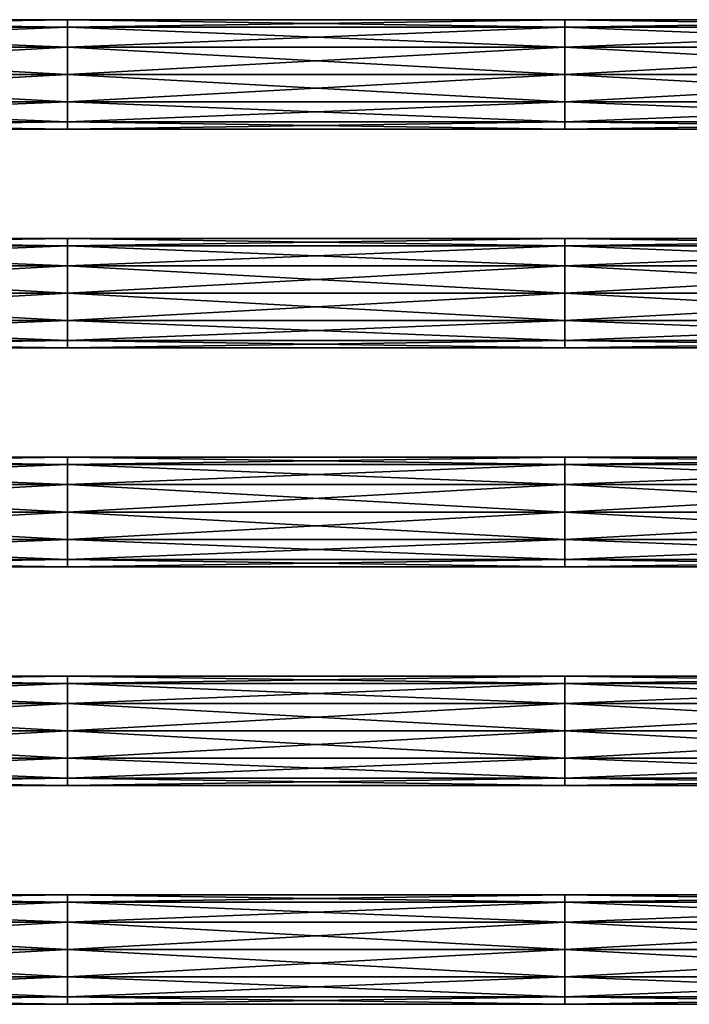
# Model space of a CAD drawing. Extents: x -252 to 252, y -10 to 685.
# Tile 225 of 256: x -20 to 115, y 180 to 378. Entities that reach past the tile are written whole.
import ezdxf

# ---------------------------------------------------------------- set-up
doc = ezdxf.new("R2010")
doc.units = 0
doc.header["$LTSCALE"] = 65.369103
for name, color, linetype in [('3915', 7, 'CONTINUOUS'), ('3916', 7, 'CONTINUOUS'), ('3917', 7, 'CONTINUOUS'), ('3918', 7, 'CONTINUOUS'), ('3919', 7, 'CONTINUOUS'), ('3920', 7, 'CONTINUOUS'), ('3921', 7, 'CONTINUOUS'), ('3922', 7, 'CONTINUOUS'), ('3923', 7, 'CONTINUOUS'), ('3924', 7, 'CONTINUOUS')]:
    doc.layers.add(name, color=color, linetype=linetype)

msp = doc.modelspace()

# ---------------------------------------------------------------- linework, layer by layer
at = {"layer": '3915', "color": 7, "linetype": 'CONTINUOUS'}
for points in [[(-110, 201.03, 5.5), (-9.9, 201.03, 5.5), (-9.9, 202.5), (-110, 201.03, 5.5)], [(-110, 202.5), (-9.9, 202.5), (-9.9, 201.03, -5.5), (-110, 202.5)], [(-110, 202.5), (-110, 201.03, 5.5), (-9.9, 202.5), (-110, 202.5)], [(-110, 201.03, -5.5), (-110, 202.5), (-9.9, 201.03, -5.5), (-110, 201.03, -5.5)], [(90.2, 202.5), (90.2, 201.03, -5.5), (-9.9, 202.5), (90.2, 202.5)], [(90.2, 201.03, 5.5), (90.2, 202.5), (-9.9, 201.03, 5.5), (90.2, 201.03, 5.5)], [(-9.9, 201.03, 5.5), (90.2, 202.5), (-9.9, 202.5), (-9.9, 201.03, 5.5)], [(-9.9, 202.5), (90.2, 201.03, -5.5), (-9.9, 201.03, -5.5), (-9.9, 202.5)], [(190.3, 201.03, 5.5), (190.3, 202.5), (90.2, 201.03, 5.5), (190.3, 201.03, 5.5)], [(190.3, 202.5), (190.3, 201.03, -5.5), (90.2, 202.5), (190.3, 202.5)], [(90.2, 201.03, 5.5), (190.3, 202.5), (90.2, 202.5), (90.2, 201.03, 5.5)], [(90.2, 202.5), (190.3, 201.03, -5.5), (90.2, 201.03, -5.5), (90.2, 202.5)], [(-110, 197, 9.53), (-9.9, 197, 9.53), (-9.9, 201.03, 5.5), (-110, 197, 9.53)], [(-110, 201.03, 5.5), (-110, 197, 9.53), (-9.9, 201.03, 5.5), (-110, 201.03, 5.5)], [(-110, 201.03, -5.5), (-9.9, 201.03, -5.5), (-9.9, 197, -9.53), (-110, 201.03, -5.5)], [(-110, 197, -9.53), (-110, 201.03, -5.5), (-9.9, 197, -9.53), (-110, 197, -9.53)], [(-9.9, 197, 9.53), (90.2, 201.03, 5.5), (-9.9, 201.03, 5.5), (-9.9, 197, 9.53)], [(90.2, 197, 9.53), (90.2, 201.03, 5.5), (-9.9, 197, 9.53), (90.2, 197, 9.53)], [(90.2, 201.03, -5.5), (90.2, 197, -9.53), (-9.9, 201.03, -5.5), (90.2, 201.03, -5.5)], [(-9.9, 201.03, -5.5), (90.2, 197, -9.53), (-9.9, 197, -9.53), (-9.9, 201.03, -5.5)], [(90.2, 201.03, -5.5), (190.3, 197, -9.53), (90.2, 197, -9.53), (90.2, 201.03, -5.5)], [(90.2, 197, 9.53), (190.3, 201.03, 5.5), (90.2, 201.03, 5.5), (90.2, 197, 9.53)], [(190.3, 201.03, -5.5), (190.3, 197, -9.53), (90.2, 201.03, -5.5), (190.3, 201.03, -5.5)], [(190.3, 197, 9.53), (190.3, 201.03, 5.5), (90.2, 197, 9.53), (190.3, 197, 9.53)], [(-110, 191.5, 11), (-9.9, 191.5, 11), (-9.9, 197, 9.53), (-110, 191.5, 11)], [(-110, 197, 9.53), (-110, 191.5, 11), (-9.9, 197, 9.53), (-110, 197, 9.53)], [(-9.9, 191.5, -11), (-110, 197, -9.53), (-9.9, 197, -9.53), (-9.9, 191.5, -11)], [(-110, 191.5, -11), (-110, 197, -9.53), (-9.9, 191.5, -11), (-110, 191.5, -11)], [(90.2, 197, -9.53), (90.2, 191.5, -11), (-9.9, 197, -9.53), (90.2, 197, -9.53)], [(-9.9, 191.5, 11), (90.2, 197, 9.53), (-9.9, 197, 9.53), (-9.9, 191.5, 11)], [(90.2, 191.5, 11), (90.2, 197, 9.53), (-9.9, 191.5, 11), (90.2, 191.5, 11)], [(90.2, 191.5, -11), (-9.9, 191.5, -11), (-9.9, 197, -9.53), (90.2, 191.5, -11)], [(190.3, 191.5, -11), (90.2, 191.5, -11), (90.2, 197, -9.53), (190.3, 191.5, -11)], [(190.3, 197, -9.53), (190.3, 191.5, -11), (90.2, 197, -9.53), (190.3, 197, -9.53)], [(90.2, 191.5, 11), (190.3, 197, 9.53), (90.2, 197, 9.53), (90.2, 191.5, 11)], [(190.3, 191.5, 11), (190.3, 197, 9.53), (90.2, 191.5, 11), (190.3, 191.5, 11)]]:
    msp.add_3dface(points, dxfattribs=at)
at = {"layer": '3916', "color": 7, "linetype": 'CONTINUOUS'}
for points in [[(-9.9, 191.5, 11), (-110, 186, 9.53), (-9.9, 186, 9.53), (-9.9, 191.5, 11)], [(-9.9, 191.5, 11), (-110, 191.5, 11), (-110, 186, 9.53), (-9.9, 191.5, 11)], [(-110, 186, -9.53), (-110, 191.5, -11), (-9.9, 186, -9.53), (-110, 186, -9.53)], [(-110, 191.5, -11), (-9.9, 191.5, -11), (-9.9, 186, -9.53), (-110, 191.5, -11)], [(-9.9, 191.5, -11), (90.2, 186, -9.53), (-9.9, 186, -9.53), (-9.9, 191.5, -11)], [(90.2, 186, 9.53), (90.2, 191.5, 11), (-9.9, 186, 9.53), (90.2, 186, 9.53)], [(90.2, 191.5, 11), (-9.9, 191.5, 11), (-9.9, 186, 9.53), (90.2, 191.5, 11)], [(-9.9, 191.5, -11), (90.2, 191.5, -11), (90.2, 186, -9.53), (-9.9, 191.5, -11)], [(90.2, 191.5, -11), (190.3, 186, -9.53), (90.2, 186, -9.53), (90.2, 191.5, -11)], [(90.2, 191.5, -11), (190.3, 191.5, -11), (190.3, 186, -9.53), (90.2, 191.5, -11)], [(190.3, 186, 9.53), (190.3, 191.5, 11), (90.2, 186, 9.53), (190.3, 186, 9.53)], [(190.3, 191.5, 11), (90.2, 191.5, 11), (90.2, 186, 9.53), (190.3, 191.5, 11)], [(-110, 186, -9.53), (-9.9, 186, -9.53), (-9.9, 181.97, -5.5), (-110, 186, -9.53)], [(-110, 181.97, -5.5), (-110, 186, -9.53), (-9.9, 181.97, -5.5), (-110, 181.97, -5.5)], [(-110, 181.97, 5.5), (-9.9, 181.97, 5.5), (-9.9, 186, 9.53), (-110, 181.97, 5.5)], [(-110, 186, 9.53), (-110, 181.97, 5.5), (-9.9, 186, 9.53), (-110, 186, 9.53)], [(-9.9, 181.97, 5.5), (90.2, 186, 9.53), (-9.9, 186, 9.53), (-9.9, 181.97, 5.5)], [(90.2, 181.97, 5.5), (90.2, 186, 9.53), (-9.9, 181.97, 5.5), (90.2, 181.97, 5.5)], [(-9.9, 186, -9.53), (90.2, 181.97, -5.5), (-9.9, 181.97, -5.5), (-9.9, 186, -9.53)], [(90.2, 186, -9.53), (90.2, 181.97, -5.5), (-9.9, 186, -9.53), (90.2, 186, -9.53)], [(190.3, 186, -9.53), (190.3, 181.97, -5.5), (90.2, 186, -9.53), (190.3, 186, -9.53)], [(90.2, 181.97, 5.5), (190.3, 186, 9.53), (90.2, 186, 9.53), (90.2, 181.97, 5.5)], [(190.3, 181.97, 5.5), (190.3, 186, 9.53), (90.2, 181.97, 5.5), (190.3, 181.97, 5.5)], [(90.2, 186, -9.53), (190.3, 181.97, -5.5), (90.2, 181.97, -5.5), (90.2, 186, -9.53)], [(-110, 181.97, -5.5), (-9.9, 181.97, -5.5), (-9.9, 180.5), (-110, 181.97, -5.5)], [(-110, 180.5), (-9.9, 180.5), (-9.9, 181.97, 5.5), (-110, 180.5)], [(-110, 180.5), (-110, 181.97, -5.5), (-9.9, 180.5), (-110, 180.5)], [(-110, 181.97, 5.5), (-110, 180.5), (-9.9, 181.97, 5.5), (-110, 181.97, 5.5)], [(-9.9, 181.97, -5.5), (90.2, 180.5), (-9.9, 180.5), (-9.9, 181.97, -5.5)], [(90.2, 180.5), (90.2, 181.97, 5.5), (-9.9, 180.5), (90.2, 180.5)], [(90.2, 181.97, -5.5), (90.2, 180.5), (-9.9, 181.97, -5.5), (90.2, 181.97, -5.5)], [(-9.9, 180.5), (90.2, 181.97, 5.5), (-9.9, 181.97, 5.5), (-9.9, 180.5)], [(190.3, 181.97, -5.5), (190.3, 180.5), (90.2, 181.97, -5.5), (190.3, 181.97, -5.5)], [(90.2, 180.5), (190.3, 181.97, 5.5), (90.2, 181.97, 5.5), (90.2, 180.5)], [(90.2, 181.97, -5.5), (190.3, 180.5), (90.2, 180.5), (90.2, 181.97, -5.5)], [(190.3, 180.5), (190.3, 181.97, 5.5), (90.2, 180.5), (190.3, 180.5)]]:
    msp.add_3dface(points, dxfattribs=at)
at = {"layer": '3917', "color": 7, "linetype": 'CONTINUOUS'}
for points in [[(-110, 245.03, 5.5), (-9.9, 245.03, 5.5), (-9.9, 246.5), (-110, 245.03, 5.5)], [(-110, 246.5), (-9.9, 246.5), (-9.9, 245.03, -5.5), (-110, 246.5)], [(-110, 246.5), (-110, 245.03, 5.5), (-9.9, 246.5), (-110, 246.5)], [(-110, 245.03, -5.5), (-110, 246.5), (-9.9, 245.03, -5.5), (-110, 245.03, -5.5)], [(90.2, 245.03, 5.5), (90.2, 246.5), (-9.9, 245.03, 5.5), (90.2, 245.03, 5.5)], [(90.2, 246.5), (90.2, 245.03, -5.5), (-9.9, 246.5), (90.2, 246.5)], [(-9.9, 246.5), (90.2, 245.03, -5.5), (-9.9, 245.03, -5.5), (-9.9, 246.5)], [(-9.9, 245.03, 5.5), (90.2, 246.5), (-9.9, 246.5), (-9.9, 245.03, 5.5)], [(90.2, 246.5), (190.3, 245.03, -5.5), (90.2, 245.03, -5.5), (90.2, 246.5)], [(90.2, 245.03, 5.5), (190.3, 246.5), (90.2, 246.5), (90.2, 245.03, 5.5)], [(190.3, 246.5), (190.3, 245.03, -5.5), (90.2, 246.5), (190.3, 246.5)], [(190.3, 245.03, 5.5), (190.3, 246.5), (90.2, 245.03, 5.5), (190.3, 245.03, 5.5)], [(-110, 241, 9.53), (-9.9, 241, 9.53), (-9.9, 245.03, 5.5), (-110, 241, 9.53)], [(-110, 245.03, 5.5), (-110, 241, 9.53), (-9.9, 245.03, 5.5), (-110, 245.03, 5.5)], [(-110, 245.03, -5.5), (-9.9, 245.03, -5.5), (-9.9, 241, -9.53), (-110, 245.03, -5.5)], [(-110, 241, -9.53), (-110, 245.03, -5.5), (-9.9, 241, -9.53), (-110, 241, -9.53)], [(90.2, 241, 9.53), (90.2, 245.03, 5.5), (-9.9, 241, 9.53), (90.2, 241, 9.53)], [(-9.9, 245.03, -5.5), (90.2, 241, -9.53), (-9.9, 241, -9.53), (-9.9, 245.03, -5.5)], [(90.2, 245.03, -5.5), (90.2, 241, -9.53), (-9.9, 245.03, -5.5), (90.2, 245.03, -5.5)], [(-9.9, 241, 9.53), (90.2, 245.03, 5.5), (-9.9, 245.03, 5.5), (-9.9, 241, 9.53)], [(190.3, 241, 9.53), (190.3, 245.03, 5.5), (90.2, 241, 9.53), (190.3, 241, 9.53)], [(90.2, 245.03, -5.5), (190.3, 241, -9.53), (90.2, 241, -9.53), (90.2, 245.03, -5.5)], [(190.3, 245.03, -5.5), (190.3, 241, -9.53), (90.2, 245.03, -5.5), (190.3, 245.03, -5.5)], [(90.2, 241, 9.53), (190.3, 245.03, 5.5), (90.2, 245.03, 5.5), (90.2, 241, 9.53)], [(-110, 235.5, 11), (-9.9, 235.5, 11), (-9.9, 241, 9.53), (-110, 235.5, 11)], [(-110, 241, 9.53), (-110, 235.5, 11), (-9.9, 241, 9.53), (-110, 241, 9.53)], [(-9.9, 235.5, -11), (-110, 241, -9.53), (-9.9, 241, -9.53), (-9.9, 235.5, -11)], [(-110, 235.5, -11), (-110, 241, -9.53), (-9.9, 235.5, -11), (-110, 235.5, -11)], [(90.2, 235.5, 11), (90.2, 241, 9.53), (-9.9, 235.5, 11), (90.2, 235.5, 11)], [(90.2, 235.5, -11), (-9.9, 235.5, -11), (-9.9, 241, -9.53), (90.2, 235.5, -11)], [(90.2, 241, -9.53), (90.2, 235.5, -11), (-9.9, 241, -9.53), (90.2, 241, -9.53)], [(-9.9, 235.5, 11), (90.2, 241, 9.53), (-9.9, 241, 9.53), (-9.9, 235.5, 11)], [(90.2, 235.5, 11), (190.3, 241, 9.53), (90.2, 241, 9.53), (90.2, 235.5, 11)], [(190.3, 235.5, 11), (190.3, 241, 9.53), (90.2, 235.5, 11), (190.3, 235.5, 11)], [(190.3, 235.5, -11), (90.2, 235.5, -11), (90.2, 241, -9.53), (190.3, 235.5, -11)], [(190.3, 241, -9.53), (190.3, 235.5, -11), (90.2, 241, -9.53), (190.3, 241, -9.53)]]:
    msp.add_3dface(points, dxfattribs=at)
at = {"layer": '3918', "color": 7, "linetype": 'CONTINUOUS'}
for points in [[(-110, 235.5, -11), (-9.9, 235.5, -11), (-9.9, 230, -9.53), (-110, 235.5, -11)], [(-110, 230, -9.53), (-110, 235.5, -11), (-9.9, 230, -9.53), (-110, 230, -9.53)], [(-9.9, 235.5, 11), (-110, 230, 9.53), (-9.9, 230, 9.53), (-9.9, 235.5, 11)], [(-9.9, 235.5, 11), (-110, 235.5, 11), (-110, 230, 9.53), (-9.9, 235.5, 11)], [(-9.9, 235.5, -11), (90.2, 230, -9.53), (-9.9, 230, -9.53), (-9.9, 235.5, -11)], [(90.2, 235.5, 11), (-9.9, 235.5, 11), (-9.9, 230, 9.53), (90.2, 235.5, 11)], [(90.2, 230, 9.53), (90.2, 235.5, 11), (-9.9, 230, 9.53), (90.2, 230, 9.53)], [(-9.9, 235.5, -11), (90.2, 235.5, -11), (90.2, 230, -9.53), (-9.9, 235.5, -11)], [(90.2, 235.5, -11), (190.3, 230, -9.53), (90.2, 230, -9.53), (90.2, 235.5, -11)], [(90.2, 235.5, -11), (190.3, 235.5, -11), (190.3, 230, -9.53), (90.2, 235.5, -11)], [(190.3, 235.5, 11), (90.2, 235.5, 11), (90.2, 230, 9.53), (190.3, 235.5, 11)], [(190.3, 230, 9.53), (190.3, 235.5, 11), (90.2, 230, 9.53), (190.3, 230, 9.53)], [(-110, 230, -9.53), (-9.9, 230, -9.53), (-9.9, 225.97, -5.5), (-110, 230, -9.53)], [(-110, 225.97, -5.5), (-110, 230, -9.53), (-9.9, 225.97, -5.5), (-110, 225.97, -5.5)], [(-110, 225.97, 5.5), (-9.9, 225.97, 5.5), (-9.9, 230, 9.53), (-110, 225.97, 5.5)], [(-110, 230, 9.53), (-110, 225.97, 5.5), (-9.9, 230, 9.53), (-110, 230, 9.53)], [(90.2, 230, -9.53), (90.2, 225.97, -5.5), (-9.9, 230, -9.53), (90.2, 230, -9.53)], [(-9.9, 230, -9.53), (90.2, 225.97, -5.5), (-9.9, 225.97, -5.5), (-9.9, 230, -9.53)], [(-9.9, 225.97, 5.5), (90.2, 230, 9.53), (-9.9, 230, 9.53), (-9.9, 225.97, 5.5)], [(90.2, 225.97, 5.5), (90.2, 230, 9.53), (-9.9, 225.97, 5.5), (90.2, 225.97, 5.5)], [(190.3, 225.97, 5.5), (190.3, 230, 9.53), (90.2, 225.97, 5.5), (190.3, 225.97, 5.5)], [(90.2, 225.97, 5.5), (190.3, 230, 9.53), (90.2, 230, 9.53), (90.2, 225.97, 5.5)], [(90.2, 230, -9.53), (190.3, 225.97, -5.5), (90.2, 225.97, -5.5), (90.2, 230, -9.53)], [(190.3, 230, -9.53), (190.3, 225.97, -5.5), (90.2, 230, -9.53), (190.3, 230, -9.53)], [(-110, 225.97, -5.5), (-9.9, 225.97, -5.5), (-9.9, 224.5), (-110, 225.97, -5.5)], [(-110, 224.5), (-9.9, 224.5), (-9.9, 225.97, 5.5), (-110, 224.5)], [(-110, 224.5), (-110, 225.97, -5.5), (-9.9, 224.5), (-110, 224.5)], [(-110, 225.97, 5.5), (-110, 224.5), (-9.9, 225.97, 5.5), (-110, 225.97, 5.5)], [(90.2, 225.97, -5.5), (90.2, 224.5), (-9.9, 225.97, -5.5), (90.2, 225.97, -5.5)], [(-9.9, 224.5), (90.2, 225.97, 5.5), (-9.9, 225.97, 5.5), (-9.9, 224.5)], [(-9.9, 225.97, -5.5), (90.2, 224.5), (-9.9, 224.5), (-9.9, 225.97, -5.5)], [(90.2, 224.5), (90.2, 225.97, 5.5), (-9.9, 224.5), (90.2, 224.5)], [(90.2, 224.5), (190.3, 225.97, 5.5), (90.2, 225.97, 5.5), (90.2, 224.5)], [(90.2, 225.97, -5.5), (190.3, 224.5), (90.2, 224.5), (90.2, 225.97, -5.5)], [(190.3, 224.5), (190.3, 225.97, 5.5), (90.2, 224.5), (190.3, 224.5)], [(190.3, 225.97, -5.5), (190.3, 224.5), (90.2, 225.97, -5.5), (190.3, 225.97, -5.5)]]:
    msp.add_3dface(points, dxfattribs=at)
at = {"layer": '3919', "color": 7, "linetype": 'CONTINUOUS'}
for points in [[(-110, 289.03, -5.5), (-110, 290.5), (-9.9, 289.03, -5.5), (-110, 289.03, -5.5)], [(-110, 290.5), (-110, 289.03, 5.5), (-9.9, 290.5), (-110, 290.5)], [(-110, 290.5), (-9.9, 290.5), (-9.9, 289.03, -5.5), (-110, 290.5)], [(-110, 289.03, 5.5), (-9.9, 289.03, 5.5), (-9.9, 290.5), (-110, 289.03, 5.5)], [(-9.9, 290.5), (90.2, 289.03, -5.5), (-9.9, 289.03, -5.5), (-9.9, 290.5)], [(-9.9, 289.03, 5.5), (90.2, 290.5), (-9.9, 290.5), (-9.9, 289.03, 5.5)], [(90.2, 290.5), (90.2, 289.03, -5.5), (-9.9, 290.5), (90.2, 290.5)], [(90.2, 289.03, 5.5), (90.2, 290.5), (-9.9, 289.03, 5.5), (90.2, 289.03, 5.5)], [(90.2, 290.5), (190.3, 289.03, -5.5), (90.2, 289.03, -5.5), (90.2, 290.5)], [(90.2, 289.03, 5.5), (190.3, 290.5), (90.2, 290.5), (90.2, 289.03, 5.5)], [(190.3, 290.5), (190.3, 289.03, -5.5), (90.2, 290.5), (190.3, 290.5)], [(190.3, 289.03, 5.5), (190.3, 290.5), (90.2, 289.03, 5.5), (190.3, 289.03, 5.5)], [(-110, 289.03, -5.5), (-9.9, 289.03, -5.5), (-9.9, 285, -9.53), (-110, 289.03, -5.5)], [(-110, 289.03, 5.5), (-110, 285, 9.53), (-9.9, 289.03, 5.5), (-110, 289.03, 5.5)], [(-110, 285, 9.53), (-9.9, 285, 9.53), (-9.9, 289.03, 5.5), (-110, 285, 9.53)], [(-110, 285, -9.53), (-110, 289.03, -5.5), (-9.9, 285, -9.53), (-110, 285, -9.53)], [(-9.9, 289.03, -5.5), (90.2, 285, -9.53), (-9.9, 285, -9.53), (-9.9, 289.03, -5.5)], [(90.2, 289.03, -5.5), (90.2, 285, -9.53), (-9.9, 289.03, -5.5), (90.2, 289.03, -5.5)], [(-9.9, 285, 9.53), (90.2, 289.03, 5.5), (-9.9, 289.03, 5.5), (-9.9, 285, 9.53)], [(90.2, 285, 9.53), (90.2, 289.03, 5.5), (-9.9, 285, 9.53), (90.2, 285, 9.53)], [(90.2, 289.03, -5.5), (190.3, 285, -9.53), (90.2, 285, -9.53), (90.2, 289.03, -5.5)], [(190.3, 289.03, -5.5), (190.3, 285, -9.53), (90.2, 289.03, -5.5), (190.3, 289.03, -5.5)], [(90.2, 285, 9.53), (190.3, 289.03, 5.5), (90.2, 289.03, 5.5), (90.2, 285, 9.53)], [(190.3, 285, 9.53), (190.3, 289.03, 5.5), (90.2, 285, 9.53), (190.3, 285, 9.53)], [(-110, 279.5, -11), (-110, 285, -9.53), (-9.9, 279.5, -11), (-110, 279.5, -11)], [(-110, 285, 9.53), (-110, 279.5, 11), (-9.9, 285, 9.53), (-110, 285, 9.53)], [(-110, 279.5, 11), (-9.9, 279.5, 11), (-9.9, 285, 9.53), (-110, 279.5, 11)], [(-9.9, 279.5, -11), (-110, 285, -9.53), (-9.9, 285, -9.53), (-9.9, 279.5, -11)], [(90.2, 285, -9.53), (90.2, 279.5, -11), (-9.9, 285, -9.53), (90.2, 285, -9.53)], [(-9.9, 279.5, 11), (90.2, 285, 9.53), (-9.9, 285, 9.53), (-9.9, 279.5, 11)], [(90.2, 279.5, -11), (-9.9, 279.5, -11), (-9.9, 285, -9.53), (90.2, 279.5, -11)], [(90.2, 279.5, 11), (90.2, 285, 9.53), (-9.9, 279.5, 11), (90.2, 279.5, 11)], [(190.3, 279.5, -11), (90.2, 279.5, -11), (90.2, 285, -9.53), (190.3, 279.5, -11)], [(190.3, 285, -9.53), (190.3, 279.5, -11), (90.2, 285, -9.53), (190.3, 285, -9.53)], [(90.2, 279.5, 11), (190.3, 285, 9.53), (90.2, 285, 9.53), (90.2, 279.5, 11)], [(190.3, 279.5, 11), (190.3, 285, 9.53), (90.2, 279.5, 11), (190.3, 279.5, 11)]]:
    msp.add_3dface(points, dxfattribs=at)
at = {"layer": '3920', "color": 7, "linetype": 'CONTINUOUS'}
for points in [[(-9.9, 279.5, 11), (-110, 274, 9.53), (-9.9, 274, 9.53), (-9.9, 279.5, 11)], [(-9.9, 279.5, 11), (-110, 279.5, 11), (-110, 274, 9.53), (-9.9, 279.5, 11)], [(-110, 274, -9.53), (-110, 279.5, -11), (-9.9, 274, -9.53), (-110, 274, -9.53)], [(-110, 279.5, -11), (-9.9, 279.5, -11), (-9.9, 274, -9.53), (-110, 279.5, -11)], [(-9.9, 279.5, -11), (90.2, 274, -9.53), (-9.9, 274, -9.53), (-9.9, 279.5, -11)], [(90.2, 274, 9.53), (90.2, 279.5, 11), (-9.9, 274, 9.53), (90.2, 274, 9.53)], [(90.2, 279.5, 11), (-9.9, 279.5, 11), (-9.9, 274, 9.53), (90.2, 279.5, 11)], [(-9.9, 279.5, -11), (90.2, 279.5, -11), (90.2, 274, -9.53), (-9.9, 279.5, -11)], [(90.2, 279.5, -11), (190.3, 274, -9.53), (90.2, 274, -9.53), (90.2, 279.5, -11)], [(90.2, 279.5, -11), (190.3, 279.5, -11), (190.3, 274, -9.53), (90.2, 279.5, -11)], [(190.3, 274, 9.53), (190.3, 279.5, 11), (90.2, 274, 9.53), (190.3, 274, 9.53)], [(190.3, 279.5, 11), (90.2, 279.5, 11), (90.2, 274, 9.53), (190.3, 279.5, 11)], [(-110, 269.97, 5.5), (-9.9, 269.97, 5.5), (-9.9, 274, 9.53), (-110, 269.97, 5.5)], [(-110, 274, 9.53), (-110, 269.97, 5.5), (-9.9, 274, 9.53), (-110, 274, 9.53)], [(-110, 274, -9.53), (-9.9, 274, -9.53), (-9.9, 269.97, -5.5), (-110, 274, -9.53)], [(-110, 269.97, -5.5), (-110, 274, -9.53), (-9.9, 269.97, -5.5), (-110, 269.97, -5.5)], [(-9.9, 269.97, 5.5), (90.2, 274, 9.53), (-9.9, 274, 9.53), (-9.9, 269.97, 5.5)], [(90.2, 269.97, 5.5), (90.2, 274, 9.53), (-9.9, 269.97, 5.5), (90.2, 269.97, 5.5)], [(-9.9, 274, -9.53), (90.2, 269.97, -5.5), (-9.9, 269.97, -5.5), (-9.9, 274, -9.53)], [(90.2, 274, -9.53), (90.2, 269.97, -5.5), (-9.9, 274, -9.53), (90.2, 274, -9.53)], [(90.2, 269.97, 5.5), (190.3, 274, 9.53), (90.2, 274, 9.53), (90.2, 269.97, 5.5)], [(190.3, 269.97, 5.5), (190.3, 274, 9.53), (90.2, 269.97, 5.5), (190.3, 269.97, 5.5)], [(90.2, 274, -9.53), (190.3, 269.97, -5.5), (90.2, 269.97, -5.5), (90.2, 274, -9.53)], [(190.3, 274, -9.53), (190.3, 269.97, -5.5), (90.2, 274, -9.53), (190.3, 274, -9.53)], [(-110, 268.5), (-9.9, 268.5), (-9.9, 269.97, 5.5), (-110, 268.5)], [(-110, 268.5), (-110, 269.97, -5.5), (-9.9, 268.5), (-110, 268.5)], [(-110, 269.97, 5.5), (-110, 268.5), (-9.9, 269.97, 5.5), (-110, 269.97, 5.5)], [(-110, 269.97, -5.5), (-9.9, 269.97, -5.5), (-9.9, 268.5), (-110, 269.97, -5.5)], [(-9.9, 268.5), (90.2, 269.97, 5.5), (-9.9, 269.97, 5.5), (-9.9, 268.5)], [(-9.9, 269.97, -5.5), (90.2, 268.5), (-9.9, 268.5), (-9.9, 269.97, -5.5)], [(90.2, 268.5), (90.2, 269.97, 5.5), (-9.9, 268.5), (90.2, 268.5)], [(90.2, 269.97, -5.5), (90.2, 268.5), (-9.9, 269.97, -5.5), (90.2, 269.97, -5.5)], [(90.2, 268.5), (190.3, 269.97, 5.5), (90.2, 269.97, 5.5), (90.2, 268.5)], [(90.2, 269.97, -5.5), (190.3, 268.5), (90.2, 268.5), (90.2, 269.97, -5.5)], [(190.3, 268.5), (190.3, 269.97, 5.5), (90.2, 268.5), (190.3, 268.5)], [(190.3, 269.97, -5.5), (190.3, 268.5), (90.2, 269.97, -5.5), (190.3, 269.97, -5.5)]]:
    msp.add_3dface(points, dxfattribs=at)
at = {"layer": '3921', "color": 7, "linetype": 'CONTINUOUS'}
for points in [[(-110, 333.03, 5.5), (-9.9, 333.03, 5.5), (-9.9, 334.5), (-110, 333.03, 5.5)], [(-110, 334.5), (-9.9, 334.5), (-9.9, 333.03, -5.5), (-110, 334.5)], [(-110, 334.5), (-110, 333.03, 5.5), (-9.9, 334.5), (-110, 334.5)], [(-110, 333.03, -5.5), (-110, 334.5), (-9.9, 333.03, -5.5), (-110, 333.03, -5.5)], [(-110, 329, 9.53), (-9.9, 329, 9.53), (-9.9, 333.03, 5.5), (-110, 329, 9.53)], [(-110, 333.03, 5.5), (-110, 329, 9.53), (-9.9, 333.03, 5.5), (-110, 333.03, 5.5)], [(-110, 333.03, -5.5), (-9.9, 333.03, -5.5), (-9.9, 329, -9.53), (-110, 333.03, -5.5)], [(-110, 329, -9.53), (-110, 333.03, -5.5), (-9.9, 329, -9.53), (-110, 329, -9.53)], [(90.2, 333.03, 5.5), (90.2, 334.5), (-9.9, 333.03, 5.5), (90.2, 333.03, 5.5)], [(90.2, 334.5), (90.2, 333.03, -5.5), (-9.9, 334.5), (90.2, 334.5)], [(-9.9, 333.03, 5.5), (90.2, 334.5), (-9.9, 334.5), (-9.9, 333.03, 5.5)], [(-9.9, 334.5), (90.2, 333.03, -5.5), (-9.9, 333.03, -5.5), (-9.9, 334.5)], [(90.2, 329, 9.53), (90.2, 333.03, 5.5), (-9.9, 329, 9.53), (90.2, 329, 9.53)], [(-9.9, 329, 9.53), (90.2, 333.03, 5.5), (-9.9, 333.03, 5.5), (-9.9, 329, 9.53)], [(90.2, 333.03, -5.5), (90.2, 329, -9.53), (-9.9, 333.03, -5.5), (90.2, 333.03, -5.5)], [(-9.9, 333.03, -5.5), (90.2, 329, -9.53), (-9.9, 329, -9.53), (-9.9, 333.03, -5.5)], [(90.2, 334.5), (190.3, 333.03, -5.5), (90.2, 333.03, -5.5), (90.2, 334.5)], [(90.2, 333.03, 5.5), (190.3, 334.5), (90.2, 334.5), (90.2, 333.03, 5.5)], [(190.3, 334.5), (190.3, 333.03, -5.5), (90.2, 334.5), (190.3, 334.5)], [(190.3, 333.03, 5.5), (190.3, 334.5), (90.2, 333.03, 5.5), (190.3, 333.03, 5.5)], [(90.2, 333.03, -5.5), (190.3, 329, -9.53), (90.2, 329, -9.53), (90.2, 333.03, -5.5)], [(190.3, 333.03, -5.5), (190.3, 329, -9.53), (90.2, 333.03, -5.5), (190.3, 333.03, -5.5)], [(90.2, 329, 9.53), (190.3, 333.03, 5.5), (90.2, 333.03, 5.5), (90.2, 329, 9.53)], [(190.3, 329, 9.53), (190.3, 333.03, 5.5), (90.2, 329, 9.53), (190.3, 329, 9.53)], [(-110, 323.5, 11), (-9.9, 323.5, 11), (-9.9, 329, 9.53), (-110, 323.5, 11)], [(-110, 323.5, -11), (-110, 329, -9.53), (-9.9, 323.5, -11), (-110, 323.5, -11)], [(-110, 329, 9.53), (-110, 323.5, 11), (-9.9, 329, 9.53), (-110, 329, 9.53)], [(-9.9, 323.5, -11), (-110, 329, -9.53), (-9.9, 329, -9.53), (-9.9, 323.5, -11)], [(90.2, 329, -9.53), (90.2, 323.5, -11), (-9.9, 329, -9.53), (90.2, 329, -9.53)], [(90.2, 323.5, -11), (-9.9, 323.5, -11), (-9.9, 329, -9.53), (90.2, 323.5, -11)], [(90.2, 323.5, 11), (90.2, 329, 9.53), (-9.9, 323.5, 11), (90.2, 323.5, 11)], [(-9.9, 323.5, 11), (90.2, 329, 9.53), (-9.9, 329, 9.53), (-9.9, 323.5, 11)], [(190.3, 329, -9.53), (190.3, 323.5, -11), (90.2, 329, -9.53), (190.3, 329, -9.53)], [(190.3, 323.5, -11), (90.2, 323.5, -11), (90.2, 329, -9.53), (190.3, 323.5, -11)], [(90.2, 323.5, 11), (190.3, 329, 9.53), (90.2, 329, 9.53), (90.2, 323.5, 11)], [(190.3, 323.5, 11), (190.3, 329, 9.53), (90.2, 323.5, 11), (190.3, 323.5, 11)]]:
    msp.add_3dface(points, dxfattribs=at)
at = {"layer": '3922', "color": 7, "linetype": 'CONTINUOUS'}
for points in [[(-110, 323.5, -11), (-9.9, 323.5, -11), (-9.9, 318, -9.53), (-110, 323.5, -11)], [(-110, 318, -9.53), (-110, 323.5, -11), (-9.9, 318, -9.53), (-110, 318, -9.53)], [(-9.9, 323.5, 11), (-110, 323.5, 11), (-110, 318, 9.53), (-9.9, 323.5, 11)], [(-9.9, 323.5, 11), (-110, 318, 9.53), (-9.9, 318, 9.53), (-9.9, 323.5, 11)], [(90.2, 323.5, 11), (-9.9, 323.5, 11), (-9.9, 318, 9.53), (90.2, 323.5, 11)], [(-9.9, 323.5, -11), (90.2, 323.5, -11), (90.2, 318, -9.53), (-9.9, 323.5, -11)], [(-9.9, 323.5, -11), (90.2, 318, -9.53), (-9.9, 318, -9.53), (-9.9, 323.5, -11)], [(90.2, 318, 9.53), (90.2, 323.5, 11), (-9.9, 318, 9.53), (90.2, 318, 9.53)], [(90.2, 323.5, -11), (190.3, 318, -9.53), (90.2, 318, -9.53), (90.2, 323.5, -11)], [(90.2, 323.5, -11), (190.3, 323.5, -11), (190.3, 318, -9.53), (90.2, 323.5, -11)], [(190.3, 318, 9.53), (190.3, 323.5, 11), (90.2, 318, 9.53), (190.3, 318, 9.53)], [(190.3, 323.5, 11), (90.2, 323.5, 11), (90.2, 318, 9.53), (190.3, 323.5, 11)], [(-110, 318, -9.53), (-9.9, 318, -9.53), (-9.9, 313.97, -5.5), (-110, 318, -9.53)], [(-110, 313.97, -5.5), (-110, 318, -9.53), (-9.9, 313.97, -5.5), (-110, 313.97, -5.5)], [(-110, 313.97, 5.5), (-9.9, 313.97, 5.5), (-9.9, 318, 9.53), (-110, 313.97, 5.5)], [(-110, 318, 9.53), (-110, 313.97, 5.5), (-9.9, 318, 9.53), (-110, 318, 9.53)], [(-9.9, 318, -9.53), (90.2, 313.97, -5.5), (-9.9, 313.97, -5.5), (-9.9, 318, -9.53)], [(90.2, 318, -9.53), (90.2, 313.97, -5.5), (-9.9, 318, -9.53), (90.2, 318, -9.53)], [(-9.9, 313.97, 5.5), (90.2, 318, 9.53), (-9.9, 318, 9.53), (-9.9, 313.97, 5.5)], [(90.2, 313.97, 5.5), (90.2, 318, 9.53), (-9.9, 313.97, 5.5), (90.2, 313.97, 5.5)], [(90.2, 318, -9.53), (190.3, 313.97, -5.5), (90.2, 313.97, -5.5), (90.2, 318, -9.53)], [(190.3, 318, -9.53), (190.3, 313.97, -5.5), (90.2, 318, -9.53), (190.3, 318, -9.53)], [(90.2, 313.97, 5.5), (190.3, 318, 9.53), (90.2, 318, 9.53), (90.2, 313.97, 5.5)], [(190.3, 313.97, 5.5), (190.3, 318, 9.53), (90.2, 313.97, 5.5), (190.3, 313.97, 5.5)], [(-110, 313.97, -5.5), (-9.9, 313.97, -5.5), (-9.9, 312.5), (-110, 313.97, -5.5)], [(-110, 312.5), (-9.9, 312.5), (-9.9, 313.97, 5.5), (-110, 312.5)], [(-110, 312.5), (-110, 313.97, -5.5), (-9.9, 312.5), (-110, 312.5)], [(-110, 313.97, 5.5), (-110, 312.5), (-9.9, 313.97, 5.5), (-110, 313.97, 5.5)], [(90.2, 312.5), (90.2, 313.97, 5.5), (-9.9, 312.5), (90.2, 312.5)], [(90.2, 313.97, -5.5), (90.2, 312.5), (-9.9, 313.97, -5.5), (90.2, 313.97, -5.5)], [(-9.9, 312.5), (90.2, 313.97, 5.5), (-9.9, 313.97, 5.5), (-9.9, 312.5)], [(-9.9, 313.97, -5.5), (90.2, 312.5), (-9.9, 312.5), (-9.9, 313.97, -5.5)], [(190.3, 313.97, -5.5), (190.3, 312.5), (90.2, 313.97, -5.5), (190.3, 313.97, -5.5)], [(90.2, 312.5), (190.3, 313.97, 5.5), (90.2, 313.97, 5.5), (90.2, 312.5)], [(90.2, 313.97, -5.5), (190.3, 312.5), (90.2, 312.5), (90.2, 313.97, -5.5)], [(190.3, 312.5), (190.3, 313.97, 5.5), (90.2, 312.5), (190.3, 312.5)]]:
    msp.add_3dface(points, dxfattribs=at)
at = {"layer": '3923', "color": 7, "linetype": 'CONTINUOUS'}
for points in [[(-110, 377.03, -5.5), (-110, 378.5), (-9.9, 377.03, -5.5), (-110, 377.03, -5.5)], [(-110, 377.03, 5.5), (-9.9, 377.03, 5.5), (-9.9, 378.5), (-110, 377.03, 5.5)], [(-110, 378.5), (-110, 377.03, 5.5), (-9.9, 378.5), (-110, 378.5)], [(-110, 378.5), (-9.9, 378.5), (-9.9, 377.03, -5.5), (-110, 378.5)], [(-9.9, 378.5), (90.2, 377.03, -5.5), (-9.9, 377.03, -5.5), (-9.9, 378.5)], [(-9.9, 377.03, 5.5), (90.2, 378.5), (-9.9, 378.5), (-9.9, 377.03, 5.5)], [(90.2, 378.5), (90.2, 377.03, -5.5), (-9.9, 378.5), (90.2, 378.5)], [(90.2, 377.03, 5.5), (90.2, 378.5), (-9.9, 377.03, 5.5), (90.2, 377.03, 5.5)], [(190.3, 378.5), (190.3, 377.03, -5.5), (90.2, 378.5), (190.3, 378.5)], [(90.2, 377.03, 5.5), (190.3, 378.5), (90.2, 378.5), (90.2, 377.03, 5.5)], [(90.2, 378.5), (190.3, 377.03, -5.5), (90.2, 377.03, -5.5), (90.2, 378.5)], [(190.3, 377.03, 5.5), (190.3, 378.5), (90.2, 377.03, 5.5), (190.3, 377.03, 5.5)], [(-110, 377.03, -5.5), (-9.9, 377.03, -5.5), (-9.9, 373, -9.53), (-110, 377.03, -5.5)], [(-110, 373, 9.53), (-9.9, 373, 9.53), (-9.9, 377.03, 5.5), (-110, 373, 9.53)], [(-110, 377.03, 5.5), (-110, 373, 9.53), (-9.9, 377.03, 5.5), (-110, 377.03, 5.5)], [(-110, 373, -9.53), (-110, 377.03, -5.5), (-9.9, 373, -9.53), (-110, 373, -9.53)], [(90.2, 373, 9.53), (90.2, 377.03, 5.5), (-9.9, 373, 9.53), (90.2, 373, 9.53)], [(-9.9, 377.03, -5.5), (90.2, 373, -9.53), (-9.9, 373, -9.53), (-9.9, 377.03, -5.5)], [(90.2, 377.03, -5.5), (90.2, 373, -9.53), (-9.9, 377.03, -5.5), (90.2, 377.03, -5.5)], [(-9.9, 373, 9.53), (90.2, 377.03, 5.5), (-9.9, 377.03, 5.5), (-9.9, 373, 9.53)], [(190.3, 377.03, -5.5), (190.3, 373, -9.53), (90.2, 377.03, -5.5), (190.3, 377.03, -5.5)], [(90.2, 373, 9.53), (190.3, 377.03, 5.5), (90.2, 377.03, 5.5), (90.2, 373, 9.53)], [(190.3, 373, 9.53), (190.3, 377.03, 5.5), (90.2, 373, 9.53), (190.3, 373, 9.53)], [(90.2, 377.03, -5.5), (190.3, 373, -9.53), (90.2, 373, -9.53), (90.2, 377.03, -5.5)], [(-110, 367.5, 11), (-9.9, 367.5, 11), (-9.9, 373, 9.53), (-110, 367.5, 11)], [(-9.9, 367.5, -11), (-110, 373, -9.53), (-9.9, 373, -9.53), (-9.9, 367.5, -11)], [(-110, 367.5, -11), (-110, 373, -9.53), (-9.9, 367.5, -11), (-110, 367.5, -11)], [(-110, 373, 9.53), (-110, 367.5, 11), (-9.9, 373, 9.53), (-110, 373, 9.53)], [(90.2, 367.5, 11), (90.2, 373, 9.53), (-9.9, 367.5, 11), (90.2, 367.5, 11)], [(-9.9, 367.5, 11), (90.2, 373, 9.53), (-9.9, 373, 9.53), (-9.9, 367.5, 11)], [(90.2, 373, -9.53), (90.2, 367.5, -11), (-9.9, 373, -9.53), (90.2, 373, -9.53)], [(90.2, 367.5, -11), (-9.9, 367.5, -11), (-9.9, 373, -9.53), (90.2, 367.5, -11)], [(90.2, 367.5, 11), (190.3, 373, 9.53), (90.2, 373, 9.53), (90.2, 367.5, 11)], [(190.3, 367.5, 11), (190.3, 373, 9.53), (90.2, 367.5, 11), (190.3, 367.5, 11)], [(190.3, 373, -9.53), (190.3, 367.5, -11), (90.2, 373, -9.53), (190.3, 373, -9.53)], [(190.3, 367.5, -11), (90.2, 367.5, -11), (90.2, 373, -9.53), (190.3, 367.5, -11)]]:
    msp.add_3dface(points, dxfattribs=at)
at = {"layer": '3924', "color": 7, "linetype": 'CONTINUOUS'}
for points in [[(-110, 367.5, -11), (-9.9, 367.5, -11), (-9.9, 362, -9.53), (-110, 367.5, -11)], [(-110, 362, -9.53), (-110, 367.5, -11), (-9.9, 362, -9.53), (-110, 362, -9.53)], [(-9.9, 367.5, 11), (-110, 362, 9.53), (-9.9, 362, 9.53), (-9.9, 367.5, 11)], [(-9.9, 367.5, 11), (-110, 367.5, 11), (-110, 362, 9.53), (-9.9, 367.5, 11)], [(-9.9, 367.5, -11), (90.2, 362, -9.53), (-9.9, 362, -9.53), (-9.9, 367.5, -11)], [(90.2, 362, 9.53), (90.2, 367.5, 11), (-9.9, 362, 9.53), (90.2, 362, 9.53)], [(90.2, 367.5, 11), (-9.9, 367.5, 11), (-9.9, 362, 9.53), (90.2, 367.5, 11)], [(-9.9, 367.5, -11), (90.2, 367.5, -11), (90.2, 362, -9.53), (-9.9, 367.5, -11)], [(190.3, 362, 9.53), (190.3, 367.5, 11), (90.2, 362, 9.53), (190.3, 362, 9.53)], [(190.3, 367.5, 11), (90.2, 367.5, 11), (90.2, 362, 9.53), (190.3, 367.5, 11)], [(90.2, 367.5, -11), (190.3, 362, -9.53), (90.2, 362, -9.53), (90.2, 367.5, -11)], [(90.2, 367.5, -11), (190.3, 367.5, -11), (190.3, 362, -9.53), (90.2, 367.5, -11)], [(-110, 362, 9.53), (-110, 357.97, 5.5), (-9.9, 362, 9.53), (-110, 362, 9.53)], [(-110, 357.97, 5.5), (-9.9, 357.97, 5.5), (-9.9, 362, 9.53), (-110, 357.97, 5.5)], [(-110, 357.97, -5.5), (-110, 362, -9.53), (-9.9, 357.97, -5.5), (-110, 357.97, -5.5)], [(-110, 362, -9.53), (-9.9, 362, -9.53), (-9.9, 357.97, -5.5), (-110, 362, -9.53)], [(90.2, 362, -9.53), (90.2, 357.97, -5.5), (-9.9, 362, -9.53), (90.2, 362, -9.53)], [(-9.9, 362, -9.53), (90.2, 357.97, -5.5), (-9.9, 357.97, -5.5), (-9.9, 362, -9.53)], [(90.2, 357.97, 5.5), (90.2, 362, 9.53), (-9.9, 357.97, 5.5), (90.2, 357.97, 5.5)], [(-9.9, 357.97, 5.5), (90.2, 362, 9.53), (-9.9, 362, 9.53), (-9.9, 357.97, 5.5)], [(190.3, 357.97, 5.5), (190.3, 362, 9.53), (90.2, 357.97, 5.5), (190.3, 357.97, 5.5)], [(90.2, 357.97, 5.5), (190.3, 362, 9.53), (90.2, 362, 9.53), (90.2, 357.97, 5.5)], [(90.2, 362, -9.53), (190.3, 357.97, -5.5), (90.2, 357.97, -5.5), (90.2, 362, -9.53)], [(190.3, 362, -9.53), (190.3, 357.97, -5.5), (90.2, 362, -9.53), (190.3, 362, -9.53)], [(-110, 357.97, 5.5), (-110, 356.5), (-9.9, 357.97, 5.5), (-110, 357.97, 5.5)], [(-110, 356.5), (-110, 357.97, -5.5), (-9.9, 356.5), (-110, 356.5)], [(-110, 356.5), (-9.9, 356.5), (-9.9, 357.97, 5.5), (-110, 356.5)], [(-110, 357.97, -5.5), (-9.9, 357.97, -5.5), (-9.9, 356.5), (-110, 357.97, -5.5)], [(90.2, 357.97, -5.5), (90.2, 356.5), (-9.9, 357.97, -5.5), (90.2, 357.97, -5.5)], [(90.2, 356.5), (90.2, 357.97, 5.5), (-9.9, 356.5), (90.2, 356.5)], [(-9.9, 357.97, -5.5), (90.2, 356.5), (-9.9, 356.5), (-9.9, 357.97, -5.5)], [(-9.9, 356.5), (90.2, 357.97, 5.5), (-9.9, 357.97, 5.5), (-9.9, 356.5)], [(190.3, 356.5), (190.3, 357.97, 5.5), (90.2, 356.5), (190.3, 356.5)], [(90.2, 357.97, -5.5), (190.3, 356.5), (90.2, 356.5), (90.2, 357.97, -5.5)], [(90.2, 356.5), (190.3, 357.97, 5.5), (90.2, 357.97, 5.5), (90.2, 356.5)], [(190.3, 357.97, -5.5), (190.3, 356.5), (90.2, 357.97, -5.5), (190.3, 357.97, -5.5)]]:
    msp.add_3dface(points, dxfattribs=at)

doc.saveas('drawing.dxf')
